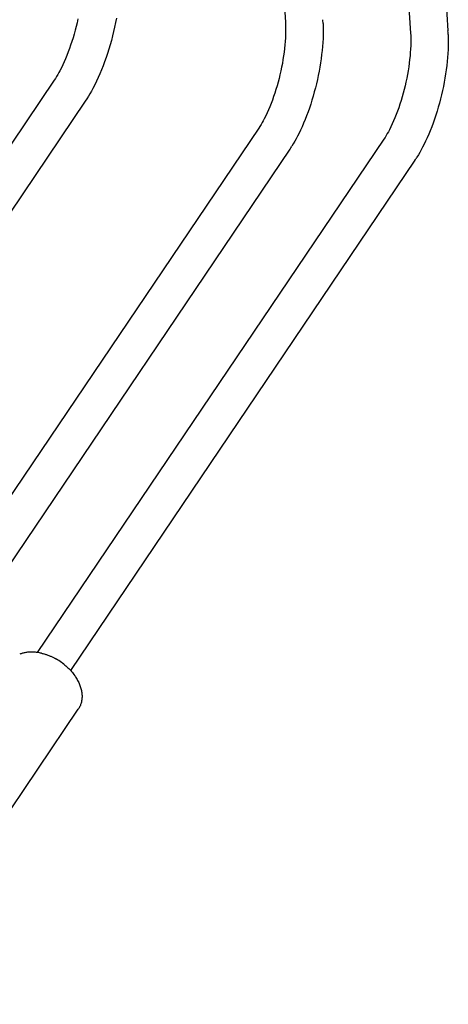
# Model space of a CAD drawing. Extents: x 0 to 1189, y 0 to 841.
# Tile 6 of 80: x 111 to 126, y 71 to 104. Entities that reach past the tile are written whole.
import ezdxf

# ---------------------------------------------------------------- set-up
doc = ezdxf.new("R2010")
doc.units = 0
doc.header["$LTSCALE"] = 65.395
doc.layers.add('connessioni_resistenze_c0_BL8', color=7, linetype='CONTINUOUS')

# ---------------------------------------------------------------- blocks, each defined once
blk = doc.blocks.new('CONNESSIONI_RESISTENZE_C0_BL8', base_point=(122.512, 182.837))
at = {"layer": 'connessioni_resistenze_c0_BL8', "color": 2, "linetype": 'CONTINUOUS'}
for p, q in [((119.884, 110.4), (120.279, 104.351)), ((124.159, 108.843), (124.476, 103.981)), ((125.416, 108.925), (125.733, 104.063)), ((112.521, 102.402), (101.175, 85.61)), ((113.565, 101.697), (102.267, 84.976)), ((119.383, 100.793), (107.925, 83.836)), ((123.58, 100.423), (111.955, 83.219)), ((120.427, 100.088), (109.039, 83.235)), ((124.624, 99.718), (113.069, 82.617)), ((106.645, 71.421), (113.331, 81.317))]:
    blk.add_line(p, q, dxfattribs=at)
for points in [[(114.609, 104.481), (114.581, 104.334), (114.549, 104.185), (114.515, 104.036), (114.478, 103.888), (114.439, 103.74), (114.399, 103.594), (114.355, 103.449), (114.31, 103.304), (114.262, 103.16), (114.213, 103.023), (114.162, 102.886), (114.109, 102.751), (114.053, 102.616), (113.998, 102.491), (113.941, 102.367), (113.882, 102.245), (113.819, 102.124), (113.772, 102.036), (113.723, 101.95), (113.672, 101.864), (113.62, 101.78), (113.565, 101.697)], [(113.319, 104.457), (113.29, 104.33), (113.258, 104.203), (113.225, 104.077), (113.191, 103.952), (113.154, 103.828), (113.115, 103.705), (113.074, 103.583), (113.034, 103.467), (112.991, 103.352), (112.947, 103.238), (112.9, 103.124), (112.856, 103.023), (112.81, 102.922), (112.762, 102.822), (112.711, 102.723), (112.676, 102.658), (112.639, 102.592), (112.601, 102.528), (112.562, 102.465), (112.521, 102.402)], [(120.279, 104.351), (120.283, 104.268), (120.286, 104.186), (120.287, 104.103), (120.286, 104.02), (120.284, 103.938), (120.279, 103.82), (120.272, 103.703), (120.262, 103.586), (120.25, 103.469), (120.235, 103.343), (120.217, 103.218), (120.197, 103.094), (120.176, 102.969), (120.151, 102.842), (120.124, 102.714), (120.096, 102.588), (120.065, 102.461), (120.032, 102.337), (119.998, 102.214), (119.961, 102.09), (119.922, 101.968), (119.883, 101.853), (119.842, 101.738), (119.799, 101.624), (119.754, 101.511), (119.711, 101.41), (119.666, 101.309), (119.619, 101.21), (119.57, 101.112), (119.535, 101.046), (119.499, 100.982), (119.462, 100.918), (119.423, 100.855), (119.383, 100.793)], [(121.543, 104.307), (121.546, 104.181), (121.547, 104.055), (121.545, 103.929), (121.54, 103.803), (121.532, 103.668), (121.522, 103.534), (121.51, 103.399), (121.495, 103.265), (121.477, 103.125), (121.456, 102.986), (121.434, 102.846), (121.409, 102.707), (121.381, 102.567), (121.351, 102.426), (121.319, 102.286), (121.285, 102.147), (121.249, 102.009), (121.21, 101.872), (121.17, 101.735), (121.127, 101.599), (121.084, 101.469), (121.038, 101.339), (120.99, 101.21), (120.94, 101.082), (120.89, 100.962), (120.839, 100.843), (120.784, 100.726), (120.728, 100.609), (120.684, 100.524), (120.639, 100.439), (120.593, 100.356), (120.544, 100.273), (120.494, 100.192)], [(124.476, 103.981), (124.481, 103.898), (124.483, 103.816), (124.484, 103.733), (124.484, 103.65), (124.482, 103.567), (124.476, 103.45), (124.469, 103.333), (124.459, 103.216), (124.447, 103.099), (124.432, 102.973), (124.414, 102.848), (124.395, 102.723), (124.373, 102.599), (124.348, 102.471), (124.322, 102.344), (124.293, 102.217), (124.262, 102.091), (124.229, 101.967), (124.195, 101.843), (124.158, 101.72), (124.119, 101.598), (124.08, 101.482), (124.039, 101.368), (123.996, 101.254), (123.951, 101.141), (123.908, 101.039), (123.864, 100.939), (123.816, 100.84), (123.767, 100.742), (123.732, 100.676), (123.696, 100.612), (123.659, 100.548), (123.62, 100.485), (123.58, 100.423)], [(125.74, 103.937), (125.743, 103.811), (125.744, 103.685), (125.742, 103.559), (125.737, 103.433), (125.73, 103.298), (125.719, 103.163), (125.707, 103.029), (125.692, 102.895), (125.674, 102.755), (125.653, 102.615), (125.631, 102.476), (125.606, 102.337), (125.578, 102.196), (125.548, 102.056), (125.516, 101.916), (125.482, 101.776), (125.446, 101.639), (125.408, 101.502), (125.367, 101.365), (125.324, 101.229), (125.281, 101.099), (125.235, 100.969), (125.187, 100.84), (125.137, 100.712), (125.088, 100.592), (125.036, 100.473), (124.982, 100.355), (124.925, 100.239), (124.881, 100.154), (124.836, 100.069), (124.79, 99.986), (124.742, 99.903), (124.692, 99.822)], [(112.101, 83.192), (112.068, 83.199), (112.034, 83.206), (112.001, 83.212), (111.967, 83.217), (111.933, 83.221), (111.9, 83.225), (111.866, 83.228), (111.832, 83.23), (111.798, 83.231), (111.763, 83.232), (111.735, 83.231), (111.707, 83.23), (111.678, 83.229), (111.65, 83.227), (111.622, 83.224), (111.594, 83.22), (111.566, 83.216), (111.538, 83.211), (111.51, 83.205), (111.483, 83.198), (111.455, 83.191), (111.432, 83.184), (111.409, 83.177), (111.386, 83.169), (111.364, 83.16)], [(112.101, 83.192), (112.123, 83.186), (112.146, 83.18), (112.169, 83.174), (112.191, 83.168), (112.214, 83.161), (112.239, 83.153), (112.263, 83.145), (112.288, 83.137), (112.312, 83.128), (112.337, 83.119), (112.361, 83.109), (112.385, 83.099), (112.409, 83.089), (112.432, 83.079), (112.456, 83.068), (112.479, 83.057), (112.502, 83.045), (112.526, 83.033), (112.548, 83.021)], [(112.856, 82.818), (112.842, 82.829), (112.828, 82.841), (112.814, 82.852), (112.799, 82.863), (112.785, 82.874), (112.77, 82.885), (112.755, 82.895), (112.741, 82.906), (112.726, 82.916), (112.709, 82.927), (112.691, 82.938), (112.674, 82.949), (112.657, 82.96), (112.639, 82.971), (112.622, 82.981), (112.604, 82.991), (112.586, 83.001), (112.568, 83.011)], [(112.884, 82.794), (112.918, 82.766), (112.951, 82.736), (112.983, 82.706), (113.014, 82.675), (113.045, 82.644), (113.075, 82.611), (113.104, 82.578), (113.132, 82.545), (113.16, 82.51), (113.186, 82.475), (113.212, 82.439), (113.233, 82.408), (113.253, 82.377), (113.273, 82.345), (113.291, 82.313), (113.309, 82.28), (113.326, 82.247), (113.343, 82.214), (113.358, 82.18), (113.372, 82.146), (113.386, 82.111), (113.398, 82.076), (113.409, 82.041), (113.418, 82.008), (113.427, 81.975), (113.434, 81.942), (113.441, 81.909), (113.446, 81.875), (113.45, 81.842), (113.453, 81.81), (113.455, 81.778), (113.455, 81.746), (113.455, 81.714), (113.453, 81.682), (113.45, 81.651), (113.447, 81.625), (113.443, 81.599), (113.438, 81.574), (113.433, 81.548), (113.426, 81.523), (113.419, 81.498), (113.41, 81.474), (113.4, 81.446), (113.388, 81.419), (113.376, 81.393), (113.362, 81.367), (113.347, 81.341), (113.331, 81.317)]]:
    blk.add_lwpolyline(points, dxfattribs=at)
for centre, radius, start, end in [((116.76, 104.122), 4.786, 2.6425, 3.7317), ((116.517, 104.11), 5.03, 2.2536, 2.6505), ((120.957, 103.751), 4.786, 2.6425, 3.7317), ((120.714, 103.74), 5.03, 2.2536, 2.6505), ((117.184, 102.277), 3.913, 325.9794, 327.7947), ((121.381, 101.907), 3.913, 325.9794, 327.7947), ((111.611, 81.271), 1.985, 50.0936, 61.8155)]:
    blk.add_arc(centre, radius, start, end, dxfattribs=at)

msp = doc.modelspace()

# ---------------------------------------------------------------- block references
at = {"layer": 'connessioni_resistenze_c0_BL8'}
msp.add_blockref('CONNESSIONI_RESISTENZE_C0_BL8', (122.512, 182.837), dxfattribs=at)

doc.saveas('drawing.dxf')
